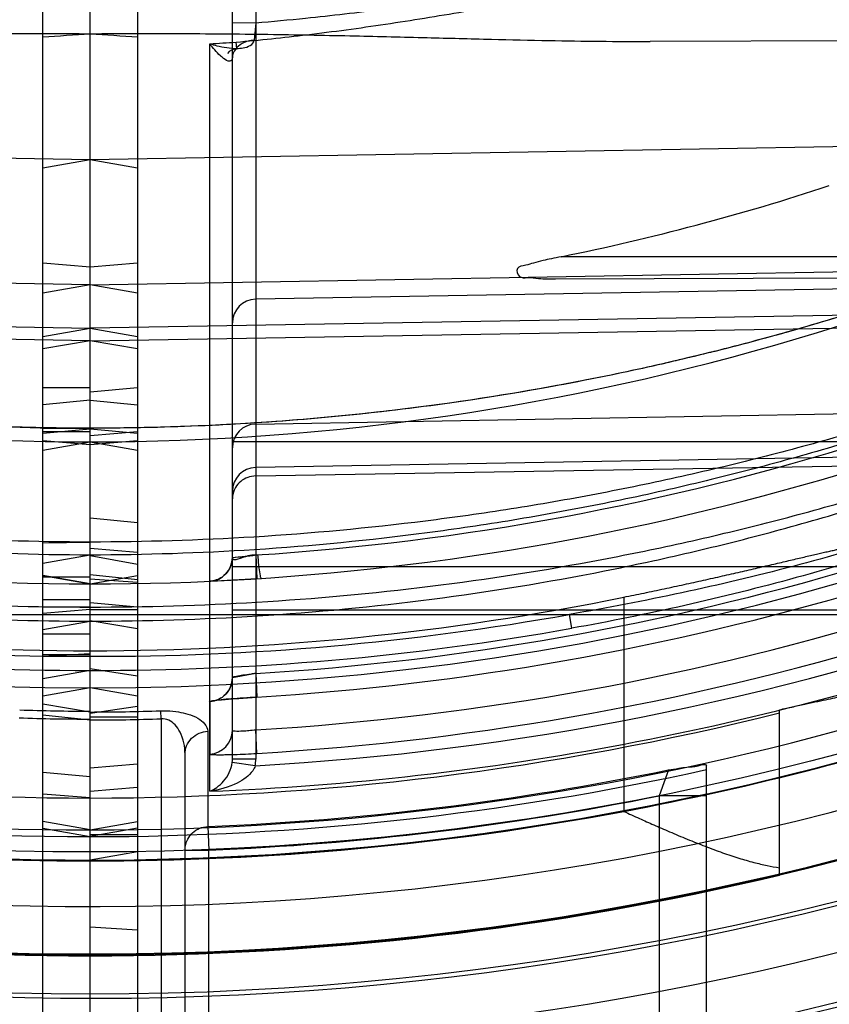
# Model space of a CAD drawing. Header units: millimetres. Extents: x 0 to 297, y 0 to 210.
# Tile 15 of 256: x 143.065 to 143.201, y 90.465 to 90.631. Entities that reach past the tile are written whole.
import ezdxf

# ---------------------------------------------------------------- set-up
doc = ezdxf.new("R2010")
doc.units = ezdxf.units.MM
doc.header["$LTSCALE"] = 16.335
doc.layers.get('0').update_dxf_attribs({"linetype": 'CONTINUOUS'})
for name, color, linetype in [('01_GLOBAL', 7, 'CONTINUOUS'), ('INTFCLR_1', 7, 'CONTINUOUS'), ('INTFCLR_144815', 7, 'CONTINUOUS'), ('INTFCLR_72935', 7, 'CONTINUOUS')]:
    doc.layers.add(name, color=color, linetype=linetype)

msp = doc.modelspace()

# ---------------------------------------------------------------- linework, layer by layer
at = {"color": 7, "linetype": 'Continuous'}
msp.add_circle((144.2368034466, 92.193132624), 3.04, dxfattribs=at)
at = {"color": 9, "linetype": 'Continuous'}
msp.add_arc((144.2368034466, 92.193132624), 3.001038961, 182.9674534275, 267.0325465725, dxfattribs=at)
at = {"layer": '01_GLOBAL', "color": 7, "linetype": 'Continuous'}
msp.add_circle((144.2368034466, 92.193132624), 3.08, dxfattribs=at)
at = {"layer": 'INTFCLR_1', "color": 6, "linetype": 'Continuous'}
for p, q in [((143.068579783, 90.33760886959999), (143.068579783, 91.69620905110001)), ((143.076579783, 90.32890896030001), (143.076579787, 91.12043880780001)), ((143.076579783, 90.5356668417), (143.068579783, 90.5370784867)), ((143.076579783, 90.51811545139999), (143.068579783, 90.5167075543)), ((143.068579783, 90.50026855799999), (143.076579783, 90.4996054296)), ((143.076579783, 90.4941461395), (143.068579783, 90.49555778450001))]:
    msp.add_line(p, q, dxfattribs=at)
at = {"layer": 'INTFCLR_1', "color": 9, "linetype": 'Continuous'}
for p, q in [((143.1045099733, 90.654754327), (143.1045099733, 90.50606761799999)), ((143.100579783, 90.50606761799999), (143.100579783, 90.65075493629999)), ((143.100579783, 90.63043824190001), (143.1045098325, 90.63038890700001)), ((143.1045098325, 90.63038890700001), (143.1042499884, 90.62743351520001)), ((143.2879357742, 90.6276467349), (143.1711067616, 90.6272389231)), ((143.0967464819, 90.50068527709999), (143.0967464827, 90.6268408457)), ((143.1013121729, 90.62606080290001), (143.1012051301, 90.6271262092)), ((143.2760223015, 90.61073337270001), (143.076579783, 90.6072520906)), ((143.076579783, 90.6072520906), (143.068579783, 90.6058414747)), ((143.2903510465, 90.59090896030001), (143.1560563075, 90.59090896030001)), ((143.076579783, 90.58914156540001), (143.068579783, 90.5898414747)), ((143.076579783, 90.58615845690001), (143.2815399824, 90.5897334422)), ((143.1550886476, 90.5871830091), (143.284327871, 90.58763414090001)), ((143.076579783, 90.58615845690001), (143.068579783, 90.5847488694)), ((143.2818920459, 90.5868321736), (143.1045099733, 90.58373595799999)), ((143.2834258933, 90.58243081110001), (143.076579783, 90.578822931)), ((143.076579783, 90.5767155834), (143.2870362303, 90.5802810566)), ((143.068579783, 90.5774133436), (143.076579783, 90.578822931)), ((143.076579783, 90.5767155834), (143.068579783, 90.57534646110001)), ((143.076579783, 90.5687605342), (143.068579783, 90.5687605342)), ((143.076579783, 90.56671554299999), (143.068579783, 90.56588367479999)), ((143.1045099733, 90.5626594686), (143.287268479, 90.5658472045)), ((143.068579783, 90.56188435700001), (143.076579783, 90.56195208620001)), ((143.076579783, 90.56177788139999), (143.068579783, 90.5610779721)), ((143.068579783, 90.5614250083), (143.076579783, 90.5614250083)), ((143.076579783, 90.5591377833), (143.068579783, 90.55981710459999)), ((143.068579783, 90.55825674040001), (143.076579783, 90.5596673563)), ((143.2073770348, 90.5596673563), (143.1005797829, 90.5596673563)), ((143.2891090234, 90.55854378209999), (143.1045099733, 90.5553239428)), ((143.1045099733, 90.55389118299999), (143.2926382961, 90.5570783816)), ((143.068579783, 90.5426168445), (143.076579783, 90.5427393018)), ((143.076579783, 90.5405494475), (143.068579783, 90.53913986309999)), ((143.100579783, 90.538608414), (143.2065316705, 90.538608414)), ((143.068579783, 90.5370779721), (143.076579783, 90.5356673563)), ((143.076579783, 90.5368122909), (143.068579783, 90.5368122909)), ((143.068579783, 90.5330533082), (143.076579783, 90.5330533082)), ((143.076579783, 90.53177476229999), (143.068579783, 90.53175988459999)), ((143.076579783, 90.5313782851), (143.068579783, 90.53070882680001)), ((143.1005797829, 90.5312728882), (143.2154849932, 90.5312728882)), ((143.068579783, 90.53053056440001), (143.2334656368, 90.53053056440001)), ((143.068579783, 90.5279921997), (143.076579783, 90.5294017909)), ((143.1578653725, 90.52818894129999), (143.1574830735, 90.53053056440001)), ((143.076579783, 90.5271837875), (143.068579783, 90.5271837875)), ((143.068579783, 90.52349669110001), (143.076579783, 90.523930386)), ((143.076579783, 90.52372877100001), (143.068579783, 90.52372877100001)), ((143.068579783, 90.52345250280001), (143.076579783, 90.5234524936)), ((143.076579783, 90.52107374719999), (143.068579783, 90.51967560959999)), ((143.1045099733, 90.5205508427), (143.104683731, 90.5165611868)), ((143.0967545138, 90.5158396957), (143.096751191, 90.506962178)), ((143.076579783, 90.5140556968), (143.068579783, 90.5154049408)), ((143.088579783, 90.51291161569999), (143.0884814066, 90.5142573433)), ((143.068579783, 90.5135823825), (143.076579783, 90.5127083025)), ((143.088579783, 90.5129116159), (143.0885797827, 90.392228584)), ((143.1046788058, 90.5070629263), (143.1045099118, 90.51105330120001)), ((143.0964158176, 90.5107978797), (143.0964158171, 90.49472917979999)), ((143.0925797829, 90.3957179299), (143.092579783, 90.5069449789)), ((143.1045099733, 90.50606761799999), (143.100579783, 90.50606761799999)), ((143.1044399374, 90.5049922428), (143.100544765, 90.50551088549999)), ((143.1741935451, 90.5042966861), (143.172579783, 90.4998964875)), ((143.180579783, 90.3769089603), (143.180579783, 90.50497616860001)), ((143.076579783, 90.5031234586), (143.068579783, 90.50381717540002)), ((143.172579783, 90.4998964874), (143.1725797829, 90.37157562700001)), ((143.180579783, 90.4998964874), (143.172579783, 90.4998964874)), ((143.068579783, 90.4944291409), (143.076579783, 90.4930185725)), ((143.0964158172, 90.49472917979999), (143.0965797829, 90.4907434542)), ((143.092579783, 90.4907434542), (143.096579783, 90.4907434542)), ((143.096579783, 90.38399936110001), (143.096579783, 90.4907434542)), ((143.076579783, 90.48901870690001), (143.068579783, 90.48901870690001))]:
    msp.add_line(p, q, dxfattribs=at)
at = {"layer": 'INTFCLR_1', "color": 7, "linetype": 'Continuous'}
for p, q in [((143.100579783, 90.54012500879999), (143.1048952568, 90.5406042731)), ((143.1045099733, 90.5405558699), (143.1046950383, 90.5365639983)), ((143.0967250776, 90.5361274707), (143.1046950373, 90.5365639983)), ((143.0967250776, 90.5361274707), (143.1046950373, 90.5365639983)), ((143.1045099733, 90.5205508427), (143.100579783, 90.5198329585)), ((143.0978383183, 90.5008632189), (143.0967464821, 90.50068527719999))]:
    msp.add_line(p, q, dxfattribs=at)
at = {"layer": 'INTFCLR_1', "color": 6, "linetype": 'Continuous'}
for centre, radius, start, end in [((143.076579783, 90.97690896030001), 0.4827613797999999, 270, 90.00000002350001), ((143.076579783, 90.97690896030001), 0.4587930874, 270, 90.00000002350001), ((142.9892131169, 91.905500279), 1.2799466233, 273.5550651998, 273.9139416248), ((143.0778645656, 90.9771856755), 0.3941112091, 281.4434224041, 288.254813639), ((143.0768903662, 90.9769126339), 0.4706703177, 273.3847160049, 287.2678979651), ((143.076581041, 90.8653148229), 0.3512591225, 269.9997947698, 271.9415041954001), ((143.076579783, 90.97690896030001), 0.4838903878, 270, 282.4111497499), ((143.0765797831, 90.9769089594), 0.4825876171, 272.3557200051, 281.669826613)]:
    msp.add_arc(centre, radius, start, end, dxfattribs=at)
at = {"layer": 'INTFCLR_1', "color": 9, "linetype": 'Continuous'}
for centre, radius, start, end in [((143.076579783, 90.97690896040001), 0.4172416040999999, 269.9999999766, 303.1824438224), ((143.0765797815, 90.97690898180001), 0.3506485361, 273.2970471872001, 274.0270834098), ((143.076579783, 90.97690896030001), 0.441241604, 269.9999999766, 298.0879374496), ((143.104579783, 90.57973656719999), 0.004, 91.000000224, 179.9999999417), ((143.1045782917, 90.55866133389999), 0.0039986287, 90.97894948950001, 179.9762185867), ((143.0766490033, 90.97691213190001), 0.4372448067, 273.653326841, 287.396429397), ((143.1045780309, 90.5513260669), 0.0039983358, 90.9752764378, 179.9799249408), ((143.096579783, 90.54012500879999), 0.004, 272.6216982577, 359.9999999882), ((143.0763441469, 90.9769121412), 0.4572296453, 273.531716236, 286.5427789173), ((143.076274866, 90.9769091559), 0.4612237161, 273.5313428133, 286.5425042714), ((143.0769659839, 90.97688075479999), 0.4666412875, 273.3839117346, 287.2680685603), ((143.0776815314, 90.97677268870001), 0.4533214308, 269.8607487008, 280.1390360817), ((143.0780995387, 90.97677374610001), 0.4725162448, 273.1956074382, 289.1963105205), ((143.0776440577, 90.9767850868), 0.4557125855, 269.8661908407, 280.138887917), ((143.0780419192, 90.9767722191), 0.4764542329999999, 272.2498865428, 289.1963144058), ((143.0765809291, 90.86687816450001), 0.3541698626, 269.9998145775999, 271.9414844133), ((143.0965814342, 90.51095700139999), 0.0039983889, 272.4332740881, 359.9796995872), ((143.0961367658, 90.5060676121), 0.0044430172, 352.8016912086, 7.604640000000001e-05), ((143.0962136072, 90.506067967), 0.008296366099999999, 352.5499207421, 359.9975900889), ((143.076579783, 90.9769089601), 0.4878902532, 269.9999999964, 282.3077587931), ((143.076579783, 90.97690896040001), 0.4865767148, 272.355720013, 281.3789241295)]:
    msp.add_arc(centre, radius, start, end, dxfattribs=at)
at = {"layer": 'INTFCLR_1', "color": 7, "linetype": 'Continuous'}
for centre, radius, start, end in [((143.0903289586, 90.6517705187), 0.1121151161, 275.2459507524, 277.2665899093), ((143.075851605, 90.99087709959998), 0.4552285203, 272.6328363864, 273.730782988), ((143.0965816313, 90.5198343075), 0.0039982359, 272.478153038, 359.9806686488)]:
    msp.add_arc(centre, radius, start, end, dxfattribs=at)
at = {"layer": 'INTFCLR_1', "color": 9, "linetype": 'Continuous'}
for points, knots in [([(143.101205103, 90.6271262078), (143.1051958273, 90.6274816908), (143.1114009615, 90.6281339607), (143.1198019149, 90.6292034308), (143.1286282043, 90.6304569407), (143.1396113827, 90.6322399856), (143.1570685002, 90.63546711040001), (143.1787004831, 90.6400543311), (143.2001810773, 90.6450317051), (143.2172824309, 90.64900384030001), (143.2279310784, 90.65141473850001), (143.236424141, 90.65324807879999), (143.2427473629, 90.6545513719), (143.2490219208, 90.6557633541), (143.2552322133, 90.6568569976), (143.2613556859, 90.6577981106), (143.267364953, 90.6585429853), (143.2722958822, 90.65895585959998), (143.2761622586, 90.65911148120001), (143.279863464, 90.65912697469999), (143.2834546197, 90.65891352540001), (143.2868495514, 90.65832262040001), (143.2891582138, 90.6576686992), (143.2912165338, 90.65674061), (143.2929350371, 90.6554506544), (143.2941229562, 90.6536925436), (143.2943687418, 90.6522979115), (143.2943687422, 90.65159869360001)], [0, 0, 0, 0, 0.06019431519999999, 0.0937217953, 0.1272320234, 0.1941274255, 0.2608760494, 0.3939366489, 0.5263069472, 0.5921519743, 0.6577085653, 0.6903391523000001, 0.7226899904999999, 0.7547041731, 0.7863477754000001, 0.817424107, 0.8477738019, 0.8773067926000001, 0.8917350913, 0.9058958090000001, 0.9329161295, 0.9456330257, 0.9576063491, 0.9688770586, 0.9793861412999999, 0.9894949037, 1, 1, 1, 1]), ([(143.1045096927, 90.630388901), (143.1073177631, 90.6306252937), (143.1123227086, 90.6310943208), (143.1195128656, 90.6318807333), (143.128264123, 90.6329498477), (143.1391542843, 90.6344731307), (143.1564621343, 90.63723606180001), (143.1779155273, 90.6411767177), (143.1992290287, 90.64547317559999), (143.2161916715, 90.648912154), (143.2267523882, 90.65100401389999), (143.2351742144, 90.65259770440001), (143.2414455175, 90.65373252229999), (143.2476685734, 90.6547896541), (143.2538278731, 90.6557455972), (143.2599009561, 90.6565705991), (143.265860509, 90.6572266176), (143.2708698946, 90.6576030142), (143.2738902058, 90.6577109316), (143.2749634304, 90.6577295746)], [0, 0, 0, 0, 0.0489322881, 0.0872815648, 0.1255925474, 0.2020168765, 0.2782050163, 0.4299198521, 0.5807251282, 0.6557395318, 0.7304548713, 0.7676637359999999, 0.8045717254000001, 0.8411178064, 0.8772671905, 0.9127986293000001, 0.9475317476, 0.9813615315, 1, 1, 1, 1]), ([(143.1042499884, 90.62743351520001), (143.1035493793, 90.62739206), (143.1019273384, 90.6270568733), (143.1005797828, 90.62551873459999), (143.1005797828, 90.62457405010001)], [0, 0, 0, 0, 0.426253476, 1, 1, 1, 1]), ([(143.1012978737, 90.62605810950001), (143.1016576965, 90.62606470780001), (143.102696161, 90.6260986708), (143.1042030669, 90.62667597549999), (143.1042499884, 90.62743351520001)], [0, 0, 0, 0, 0.3216474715, 1, 1, 1, 1]), ([(143.0991016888, 90.6243671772), (143.0989106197, 90.624510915), (143.0980438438, 90.6252549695), (143.0972997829, 90.6261293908), (143.0967464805, 90.6268408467)], [0, 0, 0, 0, 0.2096650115, 1, 1, 1, 1]), ([(143.0967464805, 90.6268408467), (143.0971466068, 90.62672174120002), (143.0986393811, 90.6263225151), (143.1001833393, 90.626073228), (143.1013121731, 90.62606080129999)], [0, 0, 0, 0, 0.2699707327, 1, 1, 1, 1]), ([(143.1005797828, 90.62457404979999), (143.1005797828, 90.62440610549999), (143.1005591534, 90.62407120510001), (143.0998749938, 90.6237598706), (143.0994087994, 90.6241470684), (143.0991016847, 90.6243671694)], [0, 0, 0, 0, 0.2520057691, 0.4330374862, 1, 1, 1, 1]), ([(143.2760223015, 90.61073337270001), (143.2748730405, 90.6101307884), (143.2731351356, 90.60922981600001), (143.2707186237, 90.607998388), (143.2679253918, 90.60659270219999), (143.2648669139, 90.60508710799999), (143.2615837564, 90.6035092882), (143.257968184, 90.6018021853), (143.2542150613, 90.60007976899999), (143.2503458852, 90.5983560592), (143.2463199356, 90.59659947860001), (143.2390691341, 90.5935368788), (143.228430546, 90.5893409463), (143.2175317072, 90.5854463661), (143.208609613, 90.5825043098), (143.1995398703, 90.5796798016), (143.1880715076, 90.5764205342), (143.1741628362, 90.5729645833), (143.155503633, 90.5689832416), (143.1320227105, 90.5651807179), (143.1041164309, 90.5625259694), (143.0856080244, 90.5619515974), (143.0765797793, 90.5619521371)], [0, 0, 0, 0, 0.0187784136, 0.0283277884, 0.0392482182, 0.0640293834, 0.0776580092, 0.09196060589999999, 0.1218891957, 0.1374137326, 0.153256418, 0.1854526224, 0.251312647, 0.3187201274, 0.3529062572, 0.3872583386, 0.456181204, 0.5254040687, 0.5946131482, 0.7322372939, 0.8693511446, 1, 1, 1, 1]), ([(143.2826254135, 90.5900145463), (143.2826013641, 90.5901077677), (143.2820654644, 90.5899327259), (143.2814784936, 90.58975598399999), (143.280212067, 90.58922359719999), (143.2790197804, 90.5887069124), (143.2778619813, 90.5881904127), (143.2765158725, 90.5875842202), (143.2738450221, 90.5863685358), (143.2696899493, 90.5844685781), (143.2652790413, 90.5824791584), (143.2614971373, 90.5808027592), (143.2574861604, 90.57904885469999), (143.2533792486, 90.5772939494), (143.2491880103, 90.5755492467), (143.2427003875, 90.57289835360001), (143.2327670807, 90.56903680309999), (143.21923037, 90.5642278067), (143.2076958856, 90.5605264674), (143.1983227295, 90.55776313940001), (143.1888577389, 90.5551374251), (143.1793193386, 90.5527396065), (143.1697151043, 90.5505749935), (143.1600740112, 90.548568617), (143.1479894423, 90.5463651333), (143.1286338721, 90.54349593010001), (143.1048330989, 90.54117081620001), (143.0858297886, 90.54055556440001), (143.0765797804, 90.5405494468)], [0, 0, 0, 0, 0.0013514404, 0.0051117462, 0.0111694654, 0.0192133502, 0.0238581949, 0.028879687, 0.0399624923, 0.0650326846, 0.09302694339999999, 0.1078824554, 0.1231033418, 0.1544783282, 0.1705742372, 0.186831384, 0.2528572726, 0.3201560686, 0.3884586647, 0.4228741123, 0.4573253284, 0.52633651, 0.5609061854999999, 0.5955214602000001, 0.6645675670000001, 0.733304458, 0.8701529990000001, 1, 1, 1, 1]), ([(143.2814436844, 90.589768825), (143.2810133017, 90.58976124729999), (143.2797713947, 90.58918492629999), (143.277921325, 90.5884965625), (143.2757615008, 90.58754912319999), (143.2728064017, 90.58627044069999), (143.2686725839, 90.5844588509), (143.2642857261, 90.5825684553), (143.2605244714, 90.58097420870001), (143.2565349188, 90.5793063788), (143.2524503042, 90.5776377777), (143.2482822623, 90.5759791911), (143.2418280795, 90.5734582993), (143.231945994, 90.5697867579), (143.2184833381, 90.56521695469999), (143.2070144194, 90.56170138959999), (143.1976944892, 90.5590771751), (143.1882798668, 90.5565830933), (143.1787940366, 90.5543064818), (143.1692441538, 90.5522519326), (143.159654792, 90.55034727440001), (143.1476355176, 90.54825609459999), (143.1283836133, 90.54553368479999), (143.1047003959, 90.5433277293), (143.0857924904, 90.5427444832), (143.0765797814, 90.5427388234)], [0, 0, 0, 0, 0.006095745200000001, 0.0187161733, 0.0283459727, 0.039384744, 0.0643536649, 0.09223808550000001, 0.1070379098, 0.1222039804, 0.1534738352, 0.1695201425, 0.1857302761, 0.2515978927, 0.31878918, 0.3870365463, 0.4214437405, 0.4558992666, 0.5249549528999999, 0.5595635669, 0.5942281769, 0.6634010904, 0.7322967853, 0.8695355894, 1, 1, 1, 1]), ([(143.2257243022, 90.5884143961), (143.2227869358, 90.5873205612), (143.2183406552, 90.5857428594), (143.2123581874, 90.5837406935), (143.2032593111, 90.58077708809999), (143.1925120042, 90.5776122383), (143.1800854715, 90.5744299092), (143.1675774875, 90.5714851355), (143.1518522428, 90.56836828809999), (143.1328908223, 90.5654661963), (143.1138689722, 90.563411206), (143.0950914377, 90.5622097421), (143.0826511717, 90.56195755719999), (143.0765797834, 90.5619521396)], [0, 0, 0, 0, 0.0617613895, 0.09294716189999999, 0.1243056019, 0.2503181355, 0.3136033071, 0.3770490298, 0.5034991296, 0.6293644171, 0.7549040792, 0.8803678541, 1, 1, 1, 1]), ([(143.0765797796, 90.52940178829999), (143.0859939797, 90.52939550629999), (143.1052645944, 90.52999113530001), (143.1342577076, 90.53277172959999), (143.1585779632, 90.5367507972), (143.17785495, 90.5409128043), (143.1898402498, 90.5439302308), (143.1993795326, 90.5465953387), (143.2088484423, 90.5494185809), (143.2205116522, 90.5532293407), (143.2342124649, 90.5582432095), (143.2442665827, 90.5623320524), (143.2508324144, 90.565179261), (143.2550767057, 90.5670663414), (143.2602125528, 90.5694348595), (143.2652000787, 90.57184937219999), (143.2690222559, 90.5737701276), (143.2725359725, 90.5755809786), (143.2758204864, 90.5773370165), (143.2788201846, 90.579015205), (143.2804554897, 90.5799612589), (143.2816125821, 90.5806539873), (143.2824503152, 90.5811677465), (143.2832240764, 90.58166549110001), (143.2839274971, 90.5821351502), (143.2842806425, 90.58243745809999), (143.2845208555, 90.5826371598), (143.2845028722, 90.5827074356)], [0, 0, 0, 0, 0.1300512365, 0.2661296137, 0.4020829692, 0.4702068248, 0.5385238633, 0.5727809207, 0.6070266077, 0.6750154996, 0.7422451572, 0.8085312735, 0.8249161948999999, 0.8411081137, 0.8726967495, 0.9030412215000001, 0.9176518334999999, 0.9317887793, 0.9576477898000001, 0.9690958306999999, 0.9792744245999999, 0.9837373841, 0.9877390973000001, 0.9928119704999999, 0.9966052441, 0.9989979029, 1, 1, 1, 1]), ([(143.076579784, 90.5317747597), (143.0859570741, 90.5317680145), (143.10513341, 90.5323314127), (143.1339794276, 90.534967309), (143.1581712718, 90.53874142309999), (143.1773493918, 90.54269257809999), (143.1892720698, 90.5455578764), (143.1987618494, 90.548089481), (143.2081778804, 90.5507706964), (143.2197755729, 90.5543903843), (143.2334023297, 90.55915545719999), (143.2434059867, 90.5630441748), (143.2499391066, 90.5657528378), (143.2541598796, 90.5675472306), (143.2592671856, 90.5697996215), (143.2642284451, 90.57209679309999), (143.2680305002, 90.5739244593), (143.2715244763, 90.5756470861), (143.2747909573, 90.577317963), (143.2777748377, 90.5789153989), (143.2794013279, 90.5798159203), (143.2805521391, 90.5804753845), (143.2813852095, 90.58096440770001), (143.2821537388, 90.58143787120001), (143.2828545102, 90.581885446), (143.2832023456, 90.5821719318), (143.2834440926, 90.5823632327), (143.2834258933, 90.58243081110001)], [0, 0, 0, 0, 0.1306775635, 0.2671568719, 0.4034069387, 0.4716238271, 0.5399890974, 0.5742513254, 0.6084885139, 0.6764171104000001, 0.7435249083, 0.8096236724, 0.82595107, 0.8420815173, 0.8735363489, 0.9037336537, 0.9182662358, 0.9323227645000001, 0.9580200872, 0.9693889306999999, 0.9794914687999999, 0.9839187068, 0.9878865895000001, 0.9929127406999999, 0.9966654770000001, 0.9990247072, 1, 1, 1, 1]), ([(143.2870362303, 90.5802810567), (143.2870378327, 90.579801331), (143.2864346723, 90.5786552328), (143.2849690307, 90.57707128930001), (143.2827863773, 90.5752166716), (143.2800460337, 90.5732241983), (143.2768940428, 90.5711566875), (143.2722059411, 90.5683270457), (143.2672092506, 90.5655961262), (143.2619751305, 90.5629391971), (143.2564577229, 90.5602734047), (143.2493504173, 90.5570608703), (143.2406136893, 90.5534370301), (143.2287324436, 90.54888653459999), (143.2136177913, 90.5437727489), (143.195177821, 90.53849488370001), (143.1764559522, 90.5340356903), (143.163829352, 90.5316255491), (143.1574830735, 90.53053056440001)], [0, 0, 0, 0, 0.0102308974, 0.025819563, 0.0465372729, 0.07094893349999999, 0.09813150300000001, 0.1268757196, 0.1877218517, 0.2195079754, 0.2520561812, 0.3183951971, 0.3858144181, 0.4537427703, 0.5897004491, 0.725948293, 0.8626566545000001, 1, 1, 1, 1]), ([(143.2880981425, 90.5805416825), (143.2880981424, 90.58003974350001), (143.2875028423, 90.5788429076), (143.2860247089, 90.57717040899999), (143.2838312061, 90.5752190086), (143.2810749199, 90.5731222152), (143.2779049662, 90.57094921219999), (143.2731951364, 90.5679735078), (143.2681711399, 90.56510149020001), (143.2629067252, 90.56230723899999), (143.2573626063, 90.5595027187), (143.2502181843, 90.55612741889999), (143.2414363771, 90.55231155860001), (143.2294956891, 90.5475280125), (143.2143061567, 90.5421443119), (143.1957672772, 90.5365857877), (143.1769450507, 90.53189168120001), (143.1642494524, 90.5293306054), (143.1578653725, 90.52818894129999)], [0, 0, 0, 0, 0.0105762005, 0.0264755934, 0.0474618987, 0.0721050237, 0.09948727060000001, 0.1283920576, 0.1894824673, 0.2213568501, 0.2539711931, 0.3203882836, 0.3878155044, 0.4556932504, 0.5913945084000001, 0.7272133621, 0.8633490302, 1, 1, 1, 1]), ([(143.1045099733, 90.55389118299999), (143.1040525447, 90.5538834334), (143.1031358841, 90.5537137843), (143.1019326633, 90.55302156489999), (143.100892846, 90.551811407), (143.100579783, 90.55067337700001), (143.100579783, 90.55000943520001)], [0, 0, 0, 0, 0.2258174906, 0.4501580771, 0.672280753, 1, 1, 1, 1]), ([(143.0884814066, 90.5142573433), (143.0888345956, 90.5142693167), (143.089842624, 90.5142699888), (143.091381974, 90.51412920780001), (143.0931532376, 90.5137160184), (143.095024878, 90.51300462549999), (143.0964158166, 90.5117170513), (143.0964158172, 90.5107978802)], [0, 0, 0, 0, 0.1150334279, 0.3277753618, 0.5027822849, 0.7007984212, 1, 1, 1, 1]), ([(143.0925797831, 90.5069449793), (143.092579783, 90.50758220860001), (143.0924503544, 90.50886993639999), (143.0918645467, 90.51057524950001), (143.0907923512, 90.51224329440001), (143.0894186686, 90.5129701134), (143.088579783, 90.51291161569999)], [0, 0, 0, 0, 0.2431938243, 0.4901265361, 0.6790680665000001, 1, 1, 1, 1]), ([(143.100579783, 90.5109555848), (143.1005797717, 90.510911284), (143.1008033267, 90.5108738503), (143.1012982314, 90.5108244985), (143.1022611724, 90.5108554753), (143.1033952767, 90.510933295), (143.1041288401, 90.51100816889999), (143.1045099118, 90.51105330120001)], [0, 0, 0, 0, 0.03358947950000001, 0.12139917, 0.4448118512, 0.7090467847, 1, 1, 1, 1]), ([(143.0925797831, 90.5069449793), (143.0925797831, 90.5074158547), (143.0927713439, 90.50840878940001), (143.0936257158, 90.509694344), (143.0949216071, 90.5105584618), (143.095929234, 90.51077863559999), (143.0964158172, 90.5107978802)], [0, 0, 0, 0, 0.2366232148, 0.4941212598, 0.7552921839, 1, 1, 1, 1]), ([(143.096751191, 90.506962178), (143.0967511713, 90.50690876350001), (143.0970600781, 90.5069153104), (143.0974074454, 90.506850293), (143.0981838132, 90.5068547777), (143.0990273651, 90.506848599), (143.0999846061, 90.50686586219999), (143.1018530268, 90.5069147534), (143.1034319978, 90.50698918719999), (143.1046788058, 90.5070629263)], [0, 0, 0, 0, 0.0201752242, 0.077071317, 0.1687742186, 0.29298948, 0.403639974, 0.5282443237, 1, 1, 1, 1]), ([(143.096746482, 90.50068527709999), (143.097174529, 90.50084808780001), (143.0980329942, 90.50132537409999), (143.0995942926, 90.5027690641), (143.1004000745, 90.5043664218), (143.100544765, 90.50551088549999)], [0, 0, 0, 0, 0.2158672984, 0.456248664, 1, 1, 1, 1]), ([(143.092579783, 90.4907434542), (143.092579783, 90.49137272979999), (143.0928532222, 90.4924793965), (143.0940819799, 90.4941016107), (143.0954943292, 90.4946914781), (143.0964158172, 90.49472917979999)], [0, 0, 0, 0, 0.3132079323, 0.5409661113, 1, 1, 1, 1])]:
    msp.add_open_spline(points, degree=3, knots=knots, dxfattribs=at)
at = {"layer": 'INTFCLR_1', "color": 6, "linetype": 'Continuous'}
for points, knots in [([(143.076579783, 90.62853884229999), (143.0817914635, 90.6285767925), (143.0920952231, 90.6285983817), (143.1069901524, 90.6284601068), (143.1207266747, 90.62820100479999), (143.1329920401, 90.6278983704), (143.1439042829, 90.6276178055), (143.153632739, 90.62739657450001), (143.1625725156, 90.62725603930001), (143.1682749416, 90.6272290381), (143.1711067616, 90.6272389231)], [0, 0, 0, 0, 0.1653841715, 0.3269571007, 0.4726648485, 0.6013518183, 0.7162859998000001, 0.8190525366, 0.9101386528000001, 1, 1, 1, 1]), ([(143.1560563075, 90.59090896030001), (143.1555076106, 90.5907979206), (143.1544861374, 90.5905868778), (143.1529386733, 90.5902262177), (143.1514485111, 90.5898944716), (143.1501305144, 90.5893727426), (143.148279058, 90.58928346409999), (143.1488443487, 90.5872203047), (143.1505996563, 90.5874655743), (143.152534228, 90.587138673), (143.1541475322, 90.587179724), (143.1550886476, 90.5871830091)], [0, 0, 0, 0, 0.1109991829, 0.2063783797, 0.3167611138, 0.4070753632, 0.506364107, 0.5974408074, 0.6862654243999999, 0.8133976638, 1, 1, 1, 1]), ([(143.1045099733, 90.5405558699), (143.1040631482, 90.5404983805), (143.1029796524, 90.54058043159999), (143.100579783, 90.53925754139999), (143.100579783, 90.54012500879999)], [0, 0, 0, 0, 0.3418183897, 1, 1, 1, 1]), ([(143.1741935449, 90.5042966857), (143.1747617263, 90.5043825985), (143.175770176, 90.50452194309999), (143.1775223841, 90.5048289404), (143.1787064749, 90.5047301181), (143.1805796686, 90.5054371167), (143.1805797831, 90.5049761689)], [0, 0, 0, 0, 0.2679661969, 0.4851266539, 0.7850507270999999, 1, 1, 1, 1])]:
    msp.add_open_spline(points, degree=3, knots=knots, dxfattribs=at)
at = {"layer": 'INTFCLR_1', "color": 9, "linetype": 'Continuous'}
msp.add_open_spline([(143.1012980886, 90.62605566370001), (143.1007223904, 90.6259527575), (143.1000439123, 90.6257305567), (143.0997539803, 90.62522266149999)], degree=3, dxfattribs=at)
at = {"layer": 'INTFCLR_1', "color": 7, "linetype": 'Continuous'}
for points, knots in [([(143.100579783, 90.54012500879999), (143.1005794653, 90.539382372), (143.100180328, 90.5380814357), (143.0987557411, 90.5365988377), (143.0974677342, 90.53616141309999), (143.0967250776, 90.5361274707)], [0, 0, 0, 0, 0.3680915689, 0.6315143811, 1, 1, 1, 1]), ([(143.1054726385, 90.5366129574), (143.1054298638, 90.5366103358), (143.1053585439, 90.53681462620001), (143.1052222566, 90.5373356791), (143.1050952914, 90.5383359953), (143.1049757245, 90.5395020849), (143.1049196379, 90.540236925), (143.1048952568, 90.5406042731)], [0, 0, 0, 0, 0.0316995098, 0.1182638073, 0.4579662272, 0.7276778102, 1, 1, 1, 1]), ([(143.1005610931, 90.51980165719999), (143.1005580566, 90.51906132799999), (143.1001719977, 90.5177611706), (143.0987456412, 90.51628126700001), (143.0974596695, 90.5158436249), (143.0967168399, 90.51580848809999)], [0, 0, 0, 0, 0.3674782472, 0.6308714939, 1, 1, 1, 1]), ([(143.1045099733, 90.5205508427), (143.1042533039, 90.5205187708), (143.1035442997, 90.5204284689), (143.1022288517, 90.52024896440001), (143.1016260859, 90.5201223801), (143.100418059, 90.51990345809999), (143.1005610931, 90.51980165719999)], [0, 0, 0, 0, 0.1922347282, 0.5468783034, 0.8695256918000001, 1, 1, 1, 1]), ([(143.0967168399, 90.51580848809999), (143.0965084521, 90.515881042), (143.0982139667, 90.5160866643), (143.0990630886, 90.5161641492), (143.1013279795, 90.5163422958), (143.1031391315, 90.51646351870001), (143.1041660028, 90.5165292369), (143.104683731, 90.5165611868)], [0, 0, 0, 0, 0.0826043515, 0.2974742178, 0.6190637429, 0.8058164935, 1, 1, 1, 1]), ([(143.1046837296, 90.5165611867), (143.1039322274, 90.51651479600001), (143.1024935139, 90.51642324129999), (143.1004888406, 90.51627618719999), (143.0985906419, 90.5161361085), (143.0973881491, 90.51597189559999), (143.096754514, 90.5158396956)], [0, 0, 0, 0, 0.2835424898, 0.5428589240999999, 0.7570536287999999, 1, 1, 1, 1]), ([(143.1044399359, 90.50499224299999), (143.1043445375, 90.50468813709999), (143.1039306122, 90.50392139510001), (143.102875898, 90.5029140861), (143.10052995, 90.501488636), (143.0983506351, 90.5008887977), (143.096746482, 90.50068527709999)], [0, 0, 0, 0, 0.1043433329, 0.2800523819, 0.4706156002, 1, 1, 1, 1])]:
    msp.add_open_spline(points, degree=3, knots=knots, dxfattribs=at)
at = {"layer": 'INTFCLR_144815', "color": 9, "linetype": 'Continuous'}
msp.add_line((143.1666212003, 90.53343703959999), (143.1666212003, 90.49728771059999), dxfattribs=at)
at = {"layer": 'INTFCLR_144815', "color": 6, "linetype": 'Continuous'}
msp.add_line((143.1929063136, 90.4865171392), (143.1929063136, 90.5144354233), dxfattribs=at)
for radius in [0.5104906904, 0.4864760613]:
    msp.add_circle((143.076579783, 90.97690896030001), radius, dxfattribs=at)
for radius, start, end in [(0.7037433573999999, 313.9937911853, 154.5150993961), (0.6797433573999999, 312.9543589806, 154.5144414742), (0.5288304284, 45.0000000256, 314.9999999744), (0.5278840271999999, 44.999999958, 315.000000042), (0.5271191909, 44.99999997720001, 315.0000000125), (0.5111765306, 47.86578076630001, 312.1342192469), (0.5038693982, 45.72777364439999, 314.2722263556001), (0.4878728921, 45.6663486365, 314.3336513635), (0.4878399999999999, 45.741955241, 314.258044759), (0.6797433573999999, 205.4855585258, 293.0456409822), (0.7037433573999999, 205.4849006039, 292.0062088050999), (0.5688380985, 259.4836750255, 310.0313711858), (0.4525204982, 258.5228250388, 281.4771749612), (0.4773732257, 255.8961331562, 284.1038668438), (0.488, 280.6326298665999, 288.4538817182)]:
    msp.add_arc((143.076579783, 90.97690896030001), radius, start, end, dxfattribs=at)
at = {"layer": 'INTFCLR_144815', "color": 9, "linetype": 'Continuous'}
for centre, radius, start, end in [((143.076579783, 90.97690896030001), 0.5509009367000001, 52.2436298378, 307.7563701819), ((143.076579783, 90.97690896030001), 0.518921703, 52.5411294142, 307.4588705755), ((143.076579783, 90.97690896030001), 0.5036973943, 45.7280221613, 314.2719778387), ((143.076579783, 90.97690896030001), 0.4956986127, 45.73034182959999, 314.2696581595), ((143.076579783, 90.97690896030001), 0.6663072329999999, 203.8266800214, 313.0809380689), ((143.076579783, 90.97690896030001), 0.6743078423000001, 203.8278898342, 312.5732768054), ((143.076579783, 90.97690896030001), 0.6983060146, 203.8266800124, 319.1799903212), ((143.076579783, 90.97690896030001), 0.5429069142, 258.4596803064, 309.0091107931), ((143.076579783, 90.97690896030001), 0.5641372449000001, 259.4138369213, 309.1798196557), ((143.076579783, 90.97690896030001), 0.5681348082, 259.4138369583, 309.1798197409), ((143.076579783, 90.97690896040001), 0.4880000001, 259.3673701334, 280.6326298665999), ((143.076579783, 90.97690896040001), 0.5040000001, 256.6554351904, 283.3445647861)]:
    msp.add_arc(centre, radius, start, end, dxfattribs=at)
at = {"layer": 'INTFCLR_144815', "color": 6, "linetype": 'Continuous'}
for points, knots in [([(143.1666212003, 90.53343703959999), (143.1671928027, 90.5335530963), (143.1683352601, 90.533786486), (143.1700462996, 90.53414030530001), (143.1717517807, 90.53449721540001), (143.1734483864, 90.5348564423), (143.1751327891, 90.5352171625), (143.1768016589, 90.5355785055), (143.1784516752, 90.5359395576), (143.1800794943, 90.5362993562), (143.1816817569, 90.53665689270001), (143.1832551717, 90.5370111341), (143.1847965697, 90.5373610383), (143.1863029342, 90.5377055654), (143.1877713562, 90.5380436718), (143.1891990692, 90.53837432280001), (143.1905834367, 90.5386964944), (143.1919219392, 90.5390091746), (143.1932122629, 90.53931138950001), (143.1944521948, 90.5396021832), (143.1956397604, 90.5398806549), (143.1967730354, 90.5401459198), (143.1978503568, 90.5403971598), (143.1988701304, 90.540633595), (143.1998309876, 90.54085448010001), (143.2007316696, 90.5410592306), (143.2015710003, 90.5412469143), (143.202348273, 90.54141803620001), (143.2032559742, 90.5416095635), (143.2042343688, 90.5418233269), (143.2053741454, 90.54197797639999), (143.2061715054, 90.5422344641), (143.2065663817, 90.5420778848)], [0, 0, 0, 0, 0.0427966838, 0.0855582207, 0.1282023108, 0.1706458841, 0.212805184, 0.2545963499, 0.2959353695, 0.3367384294, 0.3769191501, 0.416391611, 0.455076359, 0.4928955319, 0.5297740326, 0.565639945, 0.6004256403, 0.6340653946, 0.6664957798, 0.6976644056, 0.7275130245, 0.7559961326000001, 0.7830651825, 0.8086818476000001, 0.8328058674, 0.8554068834, 0.8764526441, 0.8959190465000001, 0.9137808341, 0.9446172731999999, 0.9688315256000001, 1, 1, 1, 1]), ([(143.1929063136, 90.5144354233), (143.1936928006, 90.5146085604), (143.1952018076, 90.5149411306), (143.1973635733, 90.515415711), (143.1993186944, 90.515840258), (143.2010549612, 90.5162088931), (143.202563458, 90.51652009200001), (143.20383434, 90.5167615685), (143.2048699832, 90.51695466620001), (143.2057379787, 90.5170476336), (143.206310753, 90.5171739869), (143.2065663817, 90.5170692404)], [0, 0, 0, 0, 0.1734439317, 0.332797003, 0.4766803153, 0.6043147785, 0.7151433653, 0.8082048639, 0.8834858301, 0.9405017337, 1, 1, 1, 1]), ([(143.1666212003, 90.49728771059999), (143.1675106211, 90.4968823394), (143.1691988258, 90.49611665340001), (143.171771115, 90.4949692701), (143.1744481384, 90.49380093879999), (143.1773413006, 90.4925848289), (143.180326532, 90.4913932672), (143.1832337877, 90.4903151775), (143.1859570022, 90.4894061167), (143.1884649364, 90.488676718), (143.1907480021, 90.4881316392), (143.1922095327, 90.4878753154), (143.1929063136, 90.4877810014)], [0, 0, 0, 0, 0.1045982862, 0.1983703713, 0.3014069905, 0.4171606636, 0.5341986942, 0.6453462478, 0.7489281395, 0.8413582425, 0.9247560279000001, 1, 1, 1, 1])]:
    msp.add_open_spline(points, degree=3, knots=knots, dxfattribs=at)
at = {"layer": 'INTFCLR_72935', "color": 6, "linetype": 'Continuous'}
for p, q in [((143.076579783, 90.32890896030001), (143.076579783, 91.69690896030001)), ((143.084579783, 91.696209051), (143.084579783, 90.33760886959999)), ((143.076579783, 90.5596678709), (143.084579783, 90.5582562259)), ((143.076579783, 90.5404600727), (143.084579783, 90.53899584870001)), ((143.076579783, 90.53655559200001), (143.084579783, 90.5359441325)), ((143.076579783, 90.529489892), (143.084579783, 90.5281321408)), ((143.084579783, 90.520130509), (143.076579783, 90.5213574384)), ((143.084579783, 90.5167075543), (143.076579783, 90.51811545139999)), ((143.076579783, 90.5138427), (143.084579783, 90.5150647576)), ((143.076579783, 90.494147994), (143.0845797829, 90.4955559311)), ((143.0765784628, 90.4890798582), (143.076579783, 90.4930185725)), ((143.076579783, 90.48901874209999), (143.0765771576, 90.4890795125)), ((143.084579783, 90.47724339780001), (143.076579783, 90.477753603))]:
    msp.add_line(p, q, dxfattribs=at)
at = {"layer": 'INTFCLR_72935', "color": 9, "linetype": 'Continuous'}
for p, q in [((143.076579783, 90.6072520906), (142.8771372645, 90.61073337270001)), ((143.084579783, 90.6058414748), (143.076579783, 90.6072520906)), ((143.076579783, 90.58615845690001), (142.8716195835, 90.5897334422)), ((143.084579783, 90.5898414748), (143.076579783, 90.58914156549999)), ((143.084579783, 90.5847488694), (143.076579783, 90.58615845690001)), ((142.8697336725, 90.58243081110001), (143.076579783, 90.578822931)), ((143.076579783, 90.5767155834), (142.8661233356, 90.5802810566)), ((143.076579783, 90.578822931), (143.084579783, 90.5774133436)), ((143.084579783, 90.57534646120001), (143.076579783, 90.5767155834)), ((143.084579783, 90.5687605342), (143.076579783, 90.5680611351)), ((143.076579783, 90.56671554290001), (143.084579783, 90.56588367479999)), ((143.084579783, 90.5610779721), (143.076579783, 90.56177788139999)), ((143.076579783, 90.56072560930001), (143.084579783, 90.5614250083)), ((143.084579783, 90.55981710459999), (143.076579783, 90.5591377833)), ((143.076579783, 90.5596673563), (143.084579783, 90.55825674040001)), ((143.084579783, 90.54598744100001), (143.076579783, 90.5467841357)), ((143.076579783, 90.5416969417), (143.084579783, 90.5410310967)), ((143.076579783, 90.5372641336), (143.084579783, 90.5363980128)), ((143.076579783, 90.5356673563), (143.084579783, 90.5370779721)), ((143.084579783, 90.5317393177), (143.076579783, 90.5324722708)), ((143.084579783, 90.53127288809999), (143.076579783, 90.53127288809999)), ((142.9196939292, 90.53053056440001), (143.084579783, 90.53053056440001)), ((143.076579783, 90.5132336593), (143.084579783, 90.5132336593)), ((143.076579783, 90.50463833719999), (143.084579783, 90.5053298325)), ((143.084579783, 90.50133246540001), (143.076579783, 90.50063510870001)), ((143.0845797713, 90.4944435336), (143.0765792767, 90.49301899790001)), ((143.076579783, 90.4933616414), (143.084579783, 90.4933616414)), ((143.0765797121, 90.48907946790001), (143.084579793, 90.49050404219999))]:
    msp.add_line(p, q, dxfattribs=at)
at = {"layer": 'INTFCLR_72935', "color": 6, "linetype": 'Continuous'}
for centre, radius, start, end in [((143.076579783, 90.97690896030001), 0.4827613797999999, 90, 270.0000000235), ((143.076579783, 90.97690896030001), 0.4587930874, 90, 270.0000000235), ((143.1632374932, 91.89463847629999), 1.2690617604, 266.0845186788, 266.4464732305), ((143.0765792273, 90.8645800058), 0.3503748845, 268.0534792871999, 270.0000908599), ((143.0765779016, 90.8660575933), 0.3531933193, 268.0532648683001, 270.0003052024), ((143.0765797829, 90.9769089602), 0.4878902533, 256.9368400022, 270.0000000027)]:
    msp.add_arc(centre, radius, start, end, dxfattribs=at)
at = {"layer": 'INTFCLR_72935', "color": 9, "linetype": 'Continuous'}
for centre, radius, start, end in [((143.076579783, 90.97690896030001), 0.417241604, 236.8175561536, 270), ((143.076579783, 90.97690896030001), 0.441241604, 240.8211786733, 269.9999999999), ((143.0754780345, 90.9767726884), 0.4533214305, 259.8609639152, 270.1392513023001), ((143.0755155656, 90.9767857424), 0.4557132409, 259.8611195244, 270.1338017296), ((143.076579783, 90.97690896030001), 0.4838903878, 255.4082727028, 270)]:
    msp.add_arc(centre, radius, start, end, dxfattribs=at)
at = {"layer": 'INTFCLR_72935', "color": 6, "linetype": 'Continuous'}
msp.add_open_spline([(142.9820528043, 90.6272389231), (142.9849469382, 90.6272288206), (142.9907669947, 90.62725741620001), (142.999870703, 90.62740318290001), (143.0097348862, 90.62762969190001), (143.0207602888, 90.6279137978), (143.0331176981, 90.6282162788), (143.0468305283, 90.62846932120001), (143.0614946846, 90.6285982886), (143.0715424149, 90.6285755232), (143.076579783, 90.62853884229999)], degree=3, knots=[0, 0, 0, 0, 0.0918387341, 0.1846799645, 0.2889179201, 0.4049352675, 0.534660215, 0.6811664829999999, 0.8401473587, 1, 1, 1, 1], dxfattribs=at)
at = {"layer": 'INTFCLR_72935', "color": 9, "linetype": 'Continuous'}
for points, knots in [([(142.8771372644, 90.61073337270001), (142.8782865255, 90.6101307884), (142.8800244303, 90.60922981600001), (142.8824409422, 90.607998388), (142.8852341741, 90.60659270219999), (142.888292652, 90.60508710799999), (142.8915758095, 90.6035092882), (142.8951913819, 90.6018021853), (142.8989445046, 90.60007976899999), (142.9028136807, 90.5983560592), (142.9068396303, 90.59659947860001), (142.9140904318, 90.5935368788), (142.9247290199, 90.5893409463), (142.9356278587, 90.5854463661), (142.9445499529, 90.5825043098), (142.9536196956, 90.5796798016), (142.9650880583, 90.5764205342), (142.9789967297, 90.5729645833), (142.9976559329, 90.5689832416), (143.0211368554, 90.5651807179), (143.049043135, 90.5625259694), (143.0675515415, 90.5619515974), (143.0765797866, 90.5619521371)], [0, 0, 0, 0, 0.0187784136, 0.0283277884, 0.0392482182, 0.0640293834, 0.0776580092, 0.09196060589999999, 0.1218891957, 0.1374137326, 0.153256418, 0.1854526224, 0.251312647, 0.3187201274, 0.3529062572, 0.3872583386, 0.456181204, 0.5254040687, 0.5946131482, 0.7322372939, 0.8693511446, 1, 1, 1, 1]), ([(143.0765797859, 90.5405494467), (143.0672628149, 90.5405556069), (143.0481827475, 90.54117782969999), (143.019467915, 90.5439968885), (142.9953690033, 90.5479903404), (142.9762533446, 90.5521341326), (142.964363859, 90.5551212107), (142.9549086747, 90.5577426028), (142.9455459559, 90.56050121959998), (142.9340226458, 90.5641963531), (142.9204763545, 90.5690053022), (142.9094562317, 90.573287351), (142.900903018, 90.5768147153), (142.8947735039, 90.579432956), (142.8898445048, 90.5816033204), (142.8865066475, 90.583099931), (142.8846742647, 90.58392748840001), (142.8821438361, 90.58507482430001), (142.8793540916, 90.5863504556), (142.8766732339, 90.5875708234), (142.8753201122, 90.5881803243), (142.8741536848, 90.5887007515), (142.8729542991, 90.5892210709), (142.8716818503, 90.58975504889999), (142.8710929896, 90.5899344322), (142.8705579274, 90.59010670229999), (142.8705341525, 90.5900145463)], [0, 0, 0, 0, 0.1307897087, 0.2677697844, 0.4047495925, 0.4734241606, 0.54230541, 0.576803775, 0.6111558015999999, 0.6793183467, 0.7466483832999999, 0.8129134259, 0.8452601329, 0.8765233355, 0.9064770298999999, 0.9208618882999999, 0.9278736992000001, 0.9347014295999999, 0.9598634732, 0.9709448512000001, 0.9760316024, 0.9807221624, 0.9887877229, 0.9948915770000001, 0.9986639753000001, 1, 1, 1, 1]), ([(143.0765797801, 90.54273935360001), (143.0673004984, 90.54274505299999), (143.0483163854, 90.543334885), (143.0197509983, 90.5460087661), (142.9957823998, 90.5497974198), (142.9767673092, 90.55373160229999), (142.9649415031, 90.5565681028), (142.9555366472, 90.5590580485), (142.9462270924, 90.5616777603), (142.9347692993, 90.565187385), (142.9212971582, 90.56975706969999), (142.910334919, 90.573827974), (142.9018265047, 90.577182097), (142.8957301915, 90.5796715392), (142.8908274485, 90.58173549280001), (142.8875073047, 90.5831588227), (142.885684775, 90.58394581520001), (142.883168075, 90.5850368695), (142.8803931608, 90.5862500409), (142.8777266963, 90.5874106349), (142.8763807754, 90.58799016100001), (142.8752205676, 90.58848532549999), (142.8740262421, 90.5889789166), (142.8727626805, 90.5894903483), (142.8721723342, 90.58965376), (142.871644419, 90.5898249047), (142.8716195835, 90.5897334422)], [0, 0, 0, 0, 0.1313495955, 0.2686565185, 0.4058580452, 0.4745887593, 0.5434829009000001, 0.5779698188, 0.6122979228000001, 0.6803743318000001, 0.7475662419, 0.8136422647, 0.8458776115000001, 0.8770217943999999, 0.906851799, 0.9211743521, 0.9281552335, 0.9349525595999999, 0.9600013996, 0.9710336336, 0.9760984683, 0.9807694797, 0.9888041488, 0.994889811, 0.9986584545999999, 1, 1, 1, 1]), ([(143.0765797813, 90.5619521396), (143.0704588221, 90.561956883), (143.0579366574, 90.5622138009), (143.0390656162, 90.5634284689), (143.0200097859, 90.56550147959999), (143.0010759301, 90.568408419), (142.982267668, 90.5721586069), (142.9682785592, 90.57559088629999), (142.9590164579, 90.578158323), (142.9528800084, 90.57992943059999), (142.9452870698, 90.58225232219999), (142.9362953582, 90.58522346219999), (142.9303679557, 90.587322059), (142.9274352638, 90.5884143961)], [0, 0, 0, 0, 0.1206088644, 0.2467093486, 0.3724880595, 0.4981837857, 0.6240325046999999, 0.7502704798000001, 0.7818918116, 0.8134145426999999, 0.8761180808, 0.9383352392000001, 1, 1, 1, 1]), ([(142.8686566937, 90.5827074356), (142.8686275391, 90.58259350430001), (142.869093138, 90.5822978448), (142.8696795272, 90.5818002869), (142.8709075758, 90.5810500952), (142.8724295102, 90.580117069), (142.8743177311, 90.57902857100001), (142.8773014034, 90.57735696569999), (142.8805742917, 90.5756071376), (142.8840771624, 90.5738007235), (142.8879068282, 90.57187517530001), (142.8929182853, 90.569448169), (142.8991423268, 90.5665775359), (142.9077789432, 90.5627858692), (142.9189125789, 90.5582564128), (142.9303165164, 90.5540818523), (142.939634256, 90.55094646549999), (142.949079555, 90.5479514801), (142.9586191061, 90.54519910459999), (142.9682380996, 90.5426916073), (142.9778946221, 90.5403510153), (142.9948152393, 90.53670614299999), (143.0191521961, 90.5327398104), (143.0480645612, 90.52998360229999), (143.0672355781, 90.5293955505), (143.076579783, 90.52940178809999)], [0, 0, 0, 0, 0.0016246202, 0.0057382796, 0.0122045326, 0.020624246, 0.0307531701, 0.0421855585, 0.06792149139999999, 0.08199191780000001, 0.09663587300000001, 0.1271351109, 0.1589097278, 0.191316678, 0.2574313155, 0.3249182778, 0.3590433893, 0.3932372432, 0.4617974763, 0.496170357, 0.5305546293, 0.5990535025, 0.7352415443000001, 0.8709143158, 1, 1, 1, 1]), ([(142.8697336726, 90.58243081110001), (142.8697040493, 90.5823208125), (142.8701721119, 90.5820393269), (142.8707492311, 90.5815660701), (142.8719730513, 90.5808520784), (142.8734851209, 90.5799640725), (142.8753633, 90.5789281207), (142.8783310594, 90.5773369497), (142.8815860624, 90.57567198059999), (142.885069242, 90.5739535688), (142.8888787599, 90.5721213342), (142.8938638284, 90.569812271), (142.9000542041, 90.56708197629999), (142.9086465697, 90.5634752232), (142.9197229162, 90.5591680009), (142.9310625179, 90.55520152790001), (142.9403279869, 90.5522229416), (142.9497244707, 90.5493769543), (142.9592126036, 90.54676287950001), (142.9687781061, 90.5443822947), (142.9783843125, 90.5421597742), (142.9952206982, 90.5386990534), (143.0194290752, 90.5349370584), (143.0481947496, 90.53232429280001), (143.0672721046, 90.53176806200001), (143.0765797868, 90.5317747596)], [0, 0, 0, 0, 0.0015875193, 0.0056520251, 0.0120574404, 0.0204079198, 0.0304610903, 0.0418143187, 0.0673891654, 0.08137944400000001, 0.0959450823, 0.1262962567, 0.1579362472, 0.190224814, 0.2561523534, 0.3235168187, 0.357604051, 0.3917751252, 0.4603324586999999, 0.4947236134, 0.5291383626, 0.5977313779, 0.7342178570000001, 0.8702910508, 1, 1, 1, 1])]:
    msp.add_open_spline(points, degree=3, knots=knots, dxfattribs=at)

doc.saveas('drawing.dxf')
